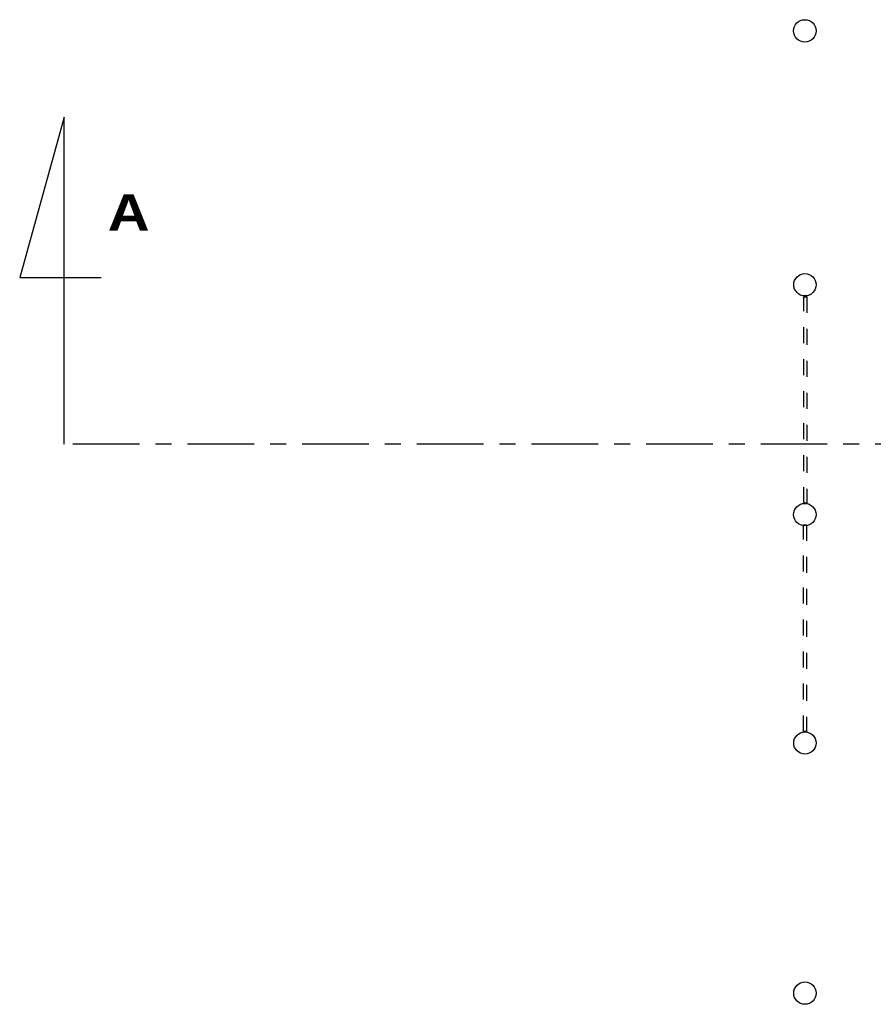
# Model space of a CAD drawing. Header units: millimetres. Extents: x -15 to 127, y -65 to 67.
# Tile 179 of 256: x 1.25 to 6.59, y 10.14 to 16.29. Entities that reach past the tile are written whole.
import ezdxf

# ---------------------------------------------------------------- set-up
doc = ezdxf.new("R2010")
doc.units = ezdxf.units.MM
doc.header["$MEASUREMENT"] = 0
doc.linetypes.add('PC_DASH_3', pattern=[0.055556, 0.027778, -0.027778])
doc.linetypes.add('PC_DASH_4', pattern=[0.638889, 0.416667, -0.083333, 0.055556, -0.083333])
doc.layers.add('structure rdc', color=7, linetype='Continuous')
doc.styles.get("Standard").update_dxf_attribs({"font": 'BKANT.TTF'})

msp = doc.modelspace()

# ---------------------------------------------------------------- linework, layer by layer
at = {"layer": 'structure rdc', "color": 0, "linetype": 'PC_DASH_4'}
msp.add_line((34.2493, 13.6403), (1.5278, 13.6403), dxfattribs=at)
at = {"layer": 'structure rdc', "color": 0}
msp.add_lwpolyline([(1.5278, 13.6403), (1.5278, 15.6844), (1.2505, 14.6835), (1.7591, 14.6835)], dxfattribs=at)
at = {"layer": 'structure rdc', "color": 0, "linetype": 'PC_DASH_3'}
for points in [[(6.1718, 13.2727), (6.1518, 13.2727), (6.1518, 14.5624), (6.1718, 14.5624), (6.1718, 13.2727)], [(6.1699, 11.8457), (6.1499, 11.8457), (6.1499, 13.1357), (6.1699, 13.1357), (6.1699, 11.8457)]]:
    msp.add_lwpolyline(points, dxfattribs=at)
at = {"layer": 'structure rdc', "color": 0}
for centre in [(6.1585, 16.224), (6.1595, 14.6374), (6.1585, 13.2005), (6.1595, 11.7731), (6.1595, 10.2099)]:
    msp.add_circle(centre, 0.07, dxfattribs=at)

# ---------------------------------------------------------------- texts
at = {"layer": 'structure rdc', "color": 0, "insert": (1.801, 15.2025), "char_height": 0.226549, "width": 0.859138, "attachment_point": 1}
msp.add_mtext('{\\fArial Black|b0|i0|c0|p34;A}', dxfattribs=at)

doc.saveas('drawing.dxf')
